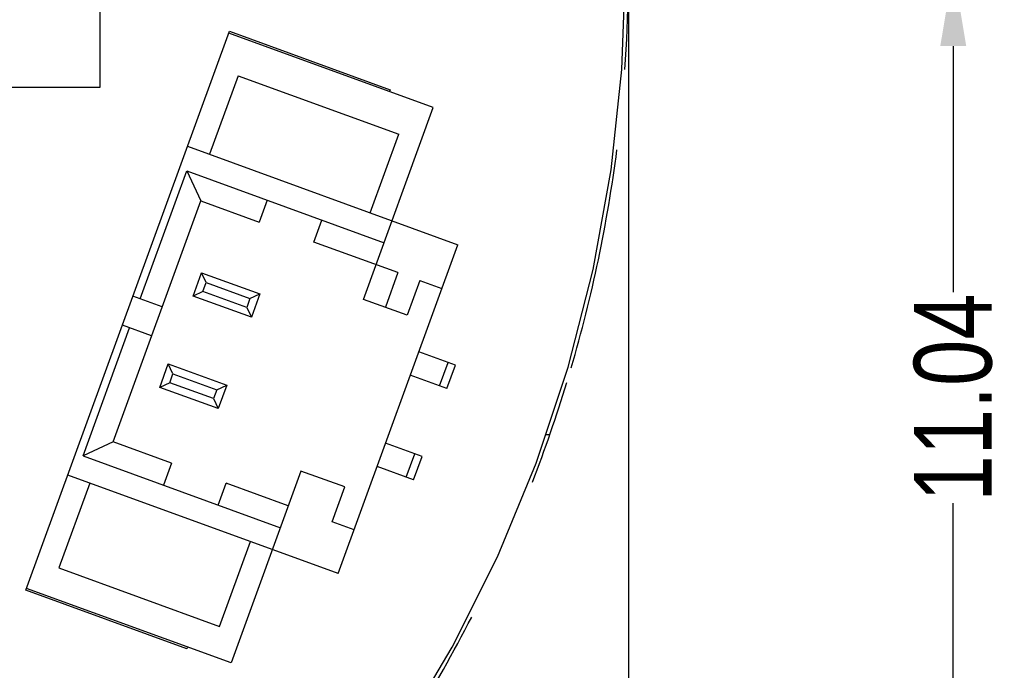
# Model space of a CAD drawing. Header units: inches. Extents: x 13 to 158, y -30 to 56.
# Tile 77 of 84: x 143 to 155, y 4 to 13. Entities that reach past the tile are written whole.
import ezdxf

# ---------------------------------------------------------------- set-up
doc = ezdxf.new("R2010")
doc.units = ezdxf.units.IN
doc.header["$LTSCALE"] = 1.21
doc.header["$MEASUREMENT"] = 0
doc.header["$PDMODE"] = 3
doc.header["$PDSIZE"] = 0.3125
doc.layers.get('0').update_dxf_attribs({"linetype": 'CONTINUOUS'})
doc.layers.get('Defpoints').update_dxf_attribs({"linetype": 'CONTINUOUS'})
doc.layers.add('DIM', color=3, linetype='CONTINUOUS')
doc.styles.get("Standard").update_dxf_attribs({"font": 'txt', "width": 0.8})
doc.dimstyles.get("Standard").update_dxf_attribs({"dimtxt": 0.15625, "dimasz": 0.1875, "dimexe": 0.125, "dimexo": 0.0625, "dimgap": 0.09, "dimtad": 0, "dimtih": 1, "dimtoh": 1, "dimzin": 4, "dimdsep": 46, "dimtxsty": 'Standard', "dimblk": '_FILLED', "dimblk1": '_FILLED', "dimblk2": '_FILLED', "dimcen": 0.09, "dimazin": 1, "dimtp": 0.01, "dimtm": 0.01, "dimtfac": 1, "dimtofl": 0, "dimtmove": 0, "dimatfit": 3, "dimldrblk": '_FILLED', "dimfxl": 1, "dimtolj": 1, "dimtzin": 4, "dimarcsym": 0})

# ---------------------------------------------------------------- blocks, each defined once
blk = doc.blocks.new('_FILLED')
at = {"color": 0, "linetype": 'ByBlock'}
blk.add_solid([(0, 0), (-1, 0.167), (-1, -0.167)], dxfattribs=at)
blk = doc.blocks.new('*D12')
at = {"layer": 'Defpoints', "color": 0}
for p in [(152.673, 13.285), (154.827, 13.285), (143.197, 2.248)]:
    blk.add_point(p, dxfattribs=at)
at = {"layer": 'DIM', "color": 0, "lineweight": -2}
for p, q in [((152.736, 13.285), (154.952, 13.285)), ((154.827, 12.285), (154.827, 9.123)), ((154.827, 3.248), (154.827, 6.41)), ((143.26, 2.248), (154.952, 2.248))]:
    blk.add_line(p, q, dxfattribs=at)
for p, rotation in [((154.827, 13.285), 90), ((154.827, 2.248), 270)]:
    blk.add_blockref('_FILLED', p, dxfattribs=dict(at, rotation=rotation))
at = {"layer": 'DIM', "color": 0, "insert": (154.827, 7.767), "char_height": 1, "attachment_point": 5, "rotation": 90}
blk.add_mtext('\\A1;11.04', dxfattribs=at)
blk = doc.blocks.new('*D16')
at = {"layer": 'Defpoints', "color": 0}
for p in [(114.15, 13.285), (150.65, 13.285), (150.65, -11.87)]:
    blk.add_point(p, dxfattribs=at)
at = {"layer": 'DIM', "color": 0, "lineweight": -2}
for p, q in [((114.15, 13.223), (114.15, -11.995)), ((150.65, 13.223), (150.65, -11.995)), ((115.15, -11.87), (130.776, -11.87)), ((149.65, -11.87), (134.023, -11.87))]:
    blk.add_line(p, q, dxfattribs=at)
at = {"layer": 'DIM', "color": 0, "lineweight": -2, "rotation": 180}
blk.add_blockref('_FILLED', (114.15, -11.87), dxfattribs=at)
at = {"layer": 'DIM', "color": 0, "lineweight": -2}
blk.add_blockref('_FILLED', (150.65, -11.87), dxfattribs=at)
at = {"layer": 'DIM', "color": 0, "insert": (132.4, -11.87), "char_height": 1, "attachment_point": 5}
blk.add_mtext('\\A1;36.50', dxfattribs=at)

msp = doc.modelspace()

# ---------------------------------------------------------------- linework, layer by layer
at = {"color": 6, "linetype": 'Continuous'}
for p, q in [((143.847, 14.553), (143.847, 11.753)), ((142.898, 5.288), (145.515, 12.477)), ((148.137, 11.496), (145.506, 12.454)), ((145.515, 12.477), (147.582, 11.725)), ((145.626, 11.905), (145.258, 10.894)), ((145.626, 11.905), (147.693, 11.152)), ((143.847, 11.753), (140.547, 11.753)), ((147.582, 11.725), (147.574, 11.701)), ((147.24, 9.029), (148.137, 11.496)), ((147.325, 10.142), (147.693, 11.152)), ((144.976, 10.997), (148.453, 9.732)), ((144.369, 9.036), (144.967, 10.681)), ((144.967, 10.681), (147.505, 9.757)), ((144.967, 10.681), (145.147, 10.296)), ((144.018, 7.195), (145.147, 10.296)), ((145.147, 10.296), (145.899, 10.023)), ((146.001, 10.305), (145.899, 10.023)), ((146.603, 9.766), (146.706, 10.048)), ((147.684, 9.373), (146.603, 9.766)), ((146.914, 5.503), (148.453, 9.732)), ((145.047, 9.072), (145.156, 9.372)), ((145.156, 9.372), (145.908, 9.099)), ((145.216, 9.244), (145.156, 9.372)), ((147.684, 9.373), (147.522, 8.927)), ((147.966, 9.27), (147.803, 8.824)), ((147.966, 9.27), (148.248, 9.168)), ((145.175, 9.132), (145.047, 9.072)), ((145.175, 9.132), (145.216, 9.244)), ((145.739, 8.926), (145.175, 9.132)), ((145.216, 9.244), (145.78, 9.039)), ((144.651, 8.934), (144.275, 9.071)), ((145.799, 8.798), (145.047, 9.072)), ((145.78, 9.039), (145.739, 8.926)), ((145.78, 9.039), (145.908, 9.099)), ((145.908, 9.099), (145.799, 8.798)), ((147.803, 8.824), (147.24, 9.029)), ((145.739, 8.926), (145.799, 8.798)), ((143.634, 7.016), (144.232, 8.661)), ((144.514, 8.558), (144.138, 8.695)), ((148.422, 8.184), (147.952, 8.355)), ((144.619, 7.897), (144.729, 8.198)), ((144.729, 8.198), (145.481, 7.924)), ((144.789, 8.07), (144.729, 8.198)), ((148.218, 7.917), (148.328, 8.218)), ((148.312, 7.883), (148.422, 8.184)), ((144.748, 7.957), (144.789, 8.07)), ((144.789, 8.07), (145.352, 7.864)), ((148.312, 7.883), (147.842, 8.054)), ((144.748, 7.957), (144.619, 7.897)), ((145.371, 7.624), (144.619, 7.897)), ((145.311, 7.752), (144.748, 7.957)), ((145.352, 7.864), (145.311, 7.752)), ((145.352, 7.864), (145.481, 7.924)), ((145.481, 7.924), (145.371, 7.624)), ((145.311, 7.752), (145.371, 7.624)), ((144.018, 7.195), (143.634, 7.016)), ((144.77, 6.922), (144.018, 7.195)), ((147.994, 7.009), (147.524, 7.18)), ((143.634, 7.016), (146.171, 6.093)), ((147.791, 6.743), (147.9, 7.044)), ((147.885, 6.709), (147.994, 7.009)), ((144.77, 6.922), (144.667, 6.64)), ((147.885, 6.709), (147.415, 6.88)), ((146.914, 5.503), (143.437, 6.768)), ((146.436, 6.821), (145.538, 4.354)), ((147, 6.616), (146.436, 6.821)), ((143.719, 6.666), (143.322, 5.575)), ((145.372, 6.383), (145.475, 6.665)), ((146.273, 6.375), (145.475, 6.665)), ((146.837, 6.169), (147, 6.616)), ((147.119, 6.067), (146.837, 6.169)), ((145.389, 4.823), (145.786, 5.913)), ((143.322, 5.575), (145.389, 4.823)), ((144.966, 4.536), (142.898, 5.288)), ((145.538, 4.354), (142.907, 5.312)), ((144.974, 4.559), (144.966, 4.536))]:
    msp.add_line(p, q, dxfattribs=at)
at = {"color": 7, "linetype": 'Continuous'}
for p, q in [((150.564, 11.986), (150.611, 13.286)), ((150.425, 10.694), (150.564, 11.986)), ((150.194, 9.414), (150.425, 10.694)), ((149.873, 8.155), (150.194, 9.414)), ((149.462, 6.921), (149.873, 8.155)), ((149.635, 7.285), (149.584, 7.285)), ((148.965, 5.72), (149.462, 6.921)), ((148.383, 4.558), (148.965, 5.72)), ((147.72, 3.44), (148.383, 4.558))]:
    msp.add_line(p, q, dxfattribs=at)
for start, end in [(355.9104, 2.4565), (343.6544, 352.655), (338.781, 343.0316), (323.1786, 332.8024)]:
    msp.add_arc((132.4, 13.285), 18.25, start, end, dxfattribs=at)

# ---------------------------------------------------------------- dimensions: what is measured, and where the dimension line sits
at = {"layer": 'DIM'}
dim = msp.add_linear_dim(base=(150.65, -11.87), p1=(114.15, 13.285), p2=(150.65, 13.285), dimstyle='Standard', override={"dimtxt": 1, "dimasz": 1, "dimtih": 0, "dimtoh": 0, "dimzin": 0, "dimcen": 0.198, "dimadec": 0, "dimazin": 0, "dimtp": 0, "dimtm": 0, "dimtdec": 4, "dimtzin": 0}, dxfattribs=at)
dim.commit()
dim.dimension.update_dxf_attribs({"geometry": '*D16', "text_midpoint": (132.4, -11.87)})
dim = msp.add_linear_dim(base=(154.827, 13.285), p1=(143.197, 2.248), p2=(152.673, 13.285), angle=90, dimstyle='Standard', override={"dimtxt": 1, "dimasz": 1, "dimtih": 0, "dimtoh": 0, "dimzin": 0, "dimcen": 0.198, "dimadec": 0, "dimazin": 0, "dimtp": 0, "dimtm": 0, "dimtdec": 4, "dimtzin": 0}, dxfattribs=at)
dim.commit()
dim.dimension.update_dxf_attribs({"geometry": '*D12', "text_midpoint": (154.827, 7.767)})

doc.saveas('drawing.dxf')
